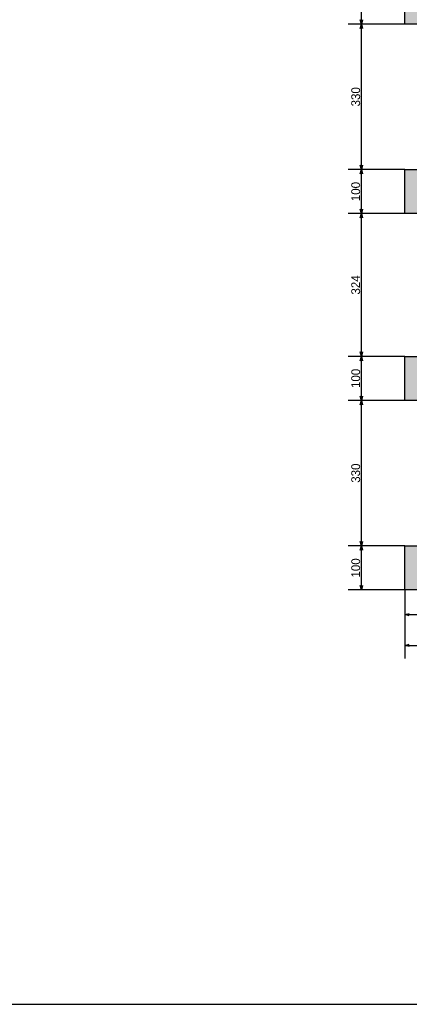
# Model space of a CAD drawing. Header units: millimetres. Extents: x -24 to 384, y -54 to 92.
# Tile 60 of 75: x 228 to 237, y 50 to 72. Entities that reach past the tile are written whole.
import ezdxf

# ---------------------------------------------------------------- set-up
doc = ezdxf.new("R2010")
doc.units = ezdxf.units.MM
doc.styles.add('GULIM', font='Gulim.ttf')
doc.dimstyles.new('GULIM-100', dxfattribs={"dimtxt": 0.2, "dimasz": 0.1, "dimexe": 0.3, "dimexo": 0, "dimgap": 0.025, "dimtad": 1, "dimdec": 1, "dimlfac": 100, "dimzin": 12, "dimdsep": 46, "dimtxsty": 'GULIM', "dimblk": 'OPEN30', "dimcen": 0, "dimclrd": 152, "dimclre": 152, "dimclrt": 152, "dimaunit": 1, "dimadec": 0, "dimazin": 0, "dimtfac": 1.875, "dimtdec": 1, "dimtmove": 2, "dimatfit": 3, "dimldrblk": 'OPEN30', "dimfxl": 0, "dimtolj": 1, "dimtzin": 12, "dimlwd": -1, "dimarcsym": 0})

# ---------------------------------------------------------------- blocks, each defined once
blk = doc.blocks.new('_Open30')
at = {"color": 0, "linetype": 'ByBlock', "lineweight": -2}
for p, q in [((-1, 0.27), (0, 0)), ((0, 0), (-1, -0.27)), ((0, 0), (-1, 0))]:
    blk.add_line(p, q, dxfattribs=at)
blk = doc.blocks.new('*D383')
at = {"color": 152, "lineweight": -2, "transparency": 16777216}
for p, q in [((236.912, 59.402), (236.912, 58.544)), ((237.912, 59.402), (237.912, 58.544))]:
    blk.add_line(p, q, dxfattribs=at)
at = {"color": 152, "transparency": 16777216}
blk.add_line((237.012, 58.844), (237.812, 58.844), dxfattribs=at)
at = {"layer": 'Defpoints', "color": 0, "transparency": 16777216}
for p in [(236.912, 59.402), (237.912, 59.402), (237.912, 58.844)]:
    blk.add_point(p, dxfattribs=at)
at = {"color": 152, "transparency": 16777216, "xscale": 0.1, "yscale": 0.1, "zscale": 0.1, "rotation": 180}
blk.add_blockref('_Open30', (236.912, 58.844), dxfattribs=at)
at = {"color": 152, "transparency": 16777216, "xscale": 0.1, "yscale": 0.1, "zscale": 0.1}
blk.add_blockref('_Open30', (237.912, 58.844), dxfattribs=at)
at = {"color": 152, "transparency": 16777216, "insert": (237.412, 58.972), "char_height": 0.2, "attachment_point": 5, "style": 'GULIM'}
blk.add_mtext('\\A1;100', dxfattribs=at)
blk = doc.blocks.new('*D390')
at = {"color": 152, "lineweight": -2, "transparency": 16777216}
for p, q in [((236.912, 59.402), (236.912, 57.844)), ((246.512, 59.402), (246.512, 57.844))]:
    blk.add_line(p, q, dxfattribs=at)
at = {"color": 152, "transparency": 16777216}
blk.add_line((237.012, 58.144), (246.412, 58.144), dxfattribs=at)
at = {"layer": 'Defpoints', "color": 0, "transparency": 16777216}
for p in [(236.912, 59.402), (246.512, 59.402), (246.512, 58.144)]:
    blk.add_point(p, dxfattribs=at)
at = {"color": 152, "transparency": 16777216, "xscale": 0.1, "yscale": 0.1, "zscale": 0.1, "rotation": 180}
blk.add_blockref('_Open30', (236.912, 58.144), dxfattribs=at)
at = {"color": 152, "transparency": 16777216, "xscale": 0.1, "yscale": 0.1, "zscale": 0.1}
blk.add_blockref('_Open30', (246.512, 58.144), dxfattribs=at)
at = {"color": 152, "transparency": 16777216, "insert": (241.712, 58.272), "char_height": 0.2, "attachment_point": 5, "style": 'GULIM'}
blk.add_mtext('\\A1;960', dxfattribs=at)
blk = doc.blocks.new('*D415')
at = {"color": 152, "lineweight": -2, "transparency": 16777216}
for p, q in [((236.912, 60.402), (235.628, 60.402)), ((236.912, 59.402), (235.628, 59.402))]:
    blk.add_line(p, q, dxfattribs=at)
at = {"color": 152, "transparency": 16777216}
blk.add_line((235.928, 59.502), (235.928, 60.302), dxfattribs=at)
at = {"layer": 'Defpoints', "color": 0, "transparency": 16777216}
for p in [(235.928, 60.402), (236.912, 60.402), (236.912, 59.402)]:
    blk.add_point(p, dxfattribs=at)
at = {"color": 152, "transparency": 16777216, "xscale": 0.1, "yscale": 0.1, "zscale": 0.1}
for p, rotation in [((235.928, 60.402), 90), ((235.928, 59.402), 270)]:
    blk.add_blockref('_Open30', p, dxfattribs=dict(at, rotation=rotation))
at = {"color": 152, "transparency": 16777216, "insert": (235.801, 59.902), "char_height": 0.2, "attachment_point": 5, "rotation": 90, "style": 'GULIM'}
blk.add_mtext('\\A1;100', dxfattribs=at)
blk = doc.blocks.new('*D416')
at = {"color": 152, "lineweight": -2, "transparency": 16777216}
for p, q in [((236.912, 63.702), (235.628, 63.702)), ((236.912, 60.402), (235.628, 60.402))]:
    blk.add_line(p, q, dxfattribs=at)
at = {"color": 152, "transparency": 16777216}
blk.add_line((235.928, 60.502), (235.928, 63.602), dxfattribs=at)
at = {"layer": 'Defpoints', "color": 0, "transparency": 16777216}
for p in [(235.928, 63.702), (236.912, 63.702), (236.912, 60.402)]:
    blk.add_point(p, dxfattribs=at)
at = {"color": 152, "transparency": 16777216, "xscale": 0.1, "yscale": 0.1, "zscale": 0.1}
for p, rotation in [((235.928, 63.702), 90), ((235.928, 60.402), 270)]:
    blk.add_blockref('_Open30', p, dxfattribs=dict(at, rotation=rotation))
at = {"color": 152, "transparency": 16777216, "insert": (235.801, 62.052), "char_height": 0.2, "attachment_point": 5, "rotation": 90, "style": 'GULIM'}
blk.add_mtext('\\A1;330', dxfattribs=at)
blk = doc.blocks.new('*D417')
at = {"color": 152, "lineweight": -2, "transparency": 16777216}
for p, q in [((236.912, 64.702), (235.628, 64.702)), ((236.912, 63.702), (235.628, 63.702))]:
    blk.add_line(p, q, dxfattribs=at)
at = {"color": 152, "transparency": 16777216}
blk.add_line((235.928, 63.802), (235.928, 64.602), dxfattribs=at)
at = {"layer": 'Defpoints', "color": 0, "transparency": 16777216}
for p in [(235.928, 64.702), (236.912, 64.702), (236.912, 63.702)]:
    blk.add_point(p, dxfattribs=at)
at = {"color": 152, "transparency": 16777216, "xscale": 0.1, "yscale": 0.1, "zscale": 0.1}
for p, rotation in [((235.928, 64.702), 90), ((235.928, 63.702), 270)]:
    blk.add_blockref('_Open30', p, dxfattribs=dict(at, rotation=rotation))
at = {"color": 152, "transparency": 16777216, "insert": (235.801, 64.202), "char_height": 0.2, "attachment_point": 5, "rotation": 90, "style": 'GULIM'}
blk.add_mtext('\\A1;100', dxfattribs=at)
blk = doc.blocks.new('*D418')
at = {"color": 152, "lineweight": -2, "transparency": 16777216}
for p, q in [((236.912, 67.942), (235.628, 67.942)), ((236.912, 64.702), (235.628, 64.702))]:
    blk.add_line(p, q, dxfattribs=at)
at = {"color": 152, "transparency": 16777216}
blk.add_line((235.928, 64.802), (235.928, 67.842), dxfattribs=at)
at = {"layer": 'Defpoints', "color": 0, "transparency": 16777216}
for p in [(235.928, 67.942), (236.912, 67.942), (236.912, 64.702)]:
    blk.add_point(p, dxfattribs=at)
at = {"color": 152, "transparency": 16777216, "xscale": 0.1, "yscale": 0.1, "zscale": 0.1}
for p, rotation in [((235.928, 67.942), 90), ((235.928, 64.702), 270)]:
    blk.add_blockref('_Open30', p, dxfattribs=dict(at, rotation=rotation))
at = {"color": 152, "transparency": 16777216, "insert": (235.801, 66.322), "char_height": 0.2, "attachment_point": 5, "rotation": 90, "style": 'GULIM'}
blk.add_mtext('\\A1;324', dxfattribs=at)
blk = doc.blocks.new('*D419')
at = {"color": 152, "lineweight": -2, "transparency": 16777216}
for p, q in [((236.912, 68.942), (235.628, 68.942)), ((236.912, 67.942), (235.628, 67.942))]:
    blk.add_line(p, q, dxfattribs=at)
at = {"color": 152, "transparency": 16777216}
blk.add_line((235.928, 68.042), (235.928, 68.842), dxfattribs=at)
at = {"layer": 'Defpoints', "color": 0, "transparency": 16777216}
for p in [(235.928, 68.942), (236.912, 68.942), (236.912, 67.942)]:
    blk.add_point(p, dxfattribs=at)
at = {"color": 152, "transparency": 16777216, "xscale": 0.1, "yscale": 0.1, "zscale": 0.1}
for p, rotation in [((235.928, 68.942), 90), ((235.928, 67.942), 270)]:
    blk.add_blockref('_Open30', p, dxfattribs=dict(at, rotation=rotation))
at = {"color": 152, "transparency": 16777216, "insert": (235.801, 68.442), "char_height": 0.2, "attachment_point": 5, "rotation": 90, "style": 'GULIM'}
blk.add_mtext('\\A1;100', dxfattribs=at)
blk = doc.blocks.new('*D420')
at = {"color": 152, "lineweight": -2, "transparency": 16777216}
for p, q in [((236.912, 72.242), (235.628, 72.242)), ((236.912, 68.942), (235.628, 68.942))]:
    blk.add_line(p, q, dxfattribs=at)
at = {"color": 152, "transparency": 16777216}
blk.add_line((235.928, 69.042), (235.928, 72.142), dxfattribs=at)
at = {"layer": 'Defpoints', "color": 0, "transparency": 16777216}
for p in [(235.928, 72.242), (236.912, 72.242), (236.912, 68.942)]:
    blk.add_point(p, dxfattribs=at)
at = {"color": 152, "transparency": 16777216, "xscale": 0.1, "yscale": 0.1, "zscale": 0.1}
for p, rotation in [((235.928, 72.242), 90), ((235.928, 68.942), 270)]:
    blk.add_blockref('_Open30', p, dxfattribs=dict(at, rotation=rotation))
at = {"color": 152, "transparency": 16777216, "insert": (235.801, 70.592), "char_height": 0.2, "attachment_point": 5, "rotation": 90, "style": 'GULIM'}
blk.add_mtext('\\A1;330', dxfattribs=at)
blk = doc.blocks.new('*D421')
at = {"color": 152, "lineweight": -2, "transparency": 16777216}
for p, q in [((236.912, 73.242), (235.628, 73.242)), ((236.912, 72.242), (235.628, 72.242))]:
    blk.add_line(p, q, dxfattribs=at)
at = {"color": 152, "transparency": 16777216}
blk.add_line((235.928, 72.342), (235.928, 73.142), dxfattribs=at)
at = {"layer": 'Defpoints', "color": 0, "transparency": 16777216}
for p in [(235.928, 73.242), (236.912, 73.242), (236.912, 72.242)]:
    blk.add_point(p, dxfattribs=at)
at = {"color": 152, "transparency": 16777216, "xscale": 0.1, "yscale": 0.1, "zscale": 0.1}
for p, rotation in [((235.928, 73.242), 90), ((235.928, 72.242), 270)]:
    blk.add_blockref('_Open30', p, dxfattribs=dict(at, rotation=rotation))
at = {"color": 152, "transparency": 16777216, "insert": (235.801, 72.742), "char_height": 0.2, "attachment_point": 5, "rotation": 90, "style": 'GULIM'}
blk.add_mtext('\\A1;100', dxfattribs=at)

msp = doc.modelspace()

# ---------------------------------------------------------------- hatches: boundary and pattern name
h = msp.add_hatch(color=11)
h.dxf.hatch_style = 1
h.paths.add_polyline_path([(202.7422, 83.3116), (237.2822, 83.3116), (237.2822, 74.5716), (202.7422, 74.5716)], flags=16)
h.paths.add_polyline_path([(202.3122, 83.6816), (203.3122, 83.6816), (203.3122, 83.3916), (206.6122, 83.3916), (206.6122, 83.7416), (207.6122, 83.7416), (207.6122, 83.3916), (210.9122, 83.3916), (210.9122, 83.6816), (211.9122, 83.6816), (211.9122, 83.3916), (215.2122, 83.3916), (215.2122, 83.7416), (216.2122, 83.7416), (216.2122, 83.3916), (219.5122, 83.3916), (219.5122, 83.6816), (220.5122, 83.6816), (220.5122, 83.3916), (223.8122, 83.3916), (223.8122, 83.7416), (224.8122, 83.7416), (224.8122, 83.3916), (228.1122, 83.3916), (228.1122, 83.6816), (229.1122, 83.6816), (229.1122, 83.3916), (232.4122, 83.3916), (232.4122, 83.7416), (233.4122, 83.7416), (233.4122, 83.3916), (236.4872, 83.3916), (236.4872, 83.6316), (238.1372, 83.6316), (238.1372, 83.3916), (241.2122, 83.3916), (241.2122, 83.7416), (242.2122, 83.7416), (242.2122, 83.3916), (245.5122, 83.3916), (245.5122, 83.6816), (246.5122, 83.6816), (246.5122, 82.6816), (246.1622, 82.6816), (246.1622, 80.6416), (246.5122, 80.6416), (246.5122, 79.6416), (246.1622, 79.6416), (246.1622, 77.6016), (246.5122, 77.6016), (246.5122, 76.6016), (246.1622, 76.6016), (246.1622, 73.2416), (246.5122, 73.2416), (246.5122, 72.2416), (246.1622, 72.2416), (246.1622, 68.9416), (246.5122, 68.9416), (246.5122, 67.9416), (246.1622, 67.9416), (246.1622, 64.7016), (246.5122, 64.7016), (246.5122, 63.7016), (246.1622, 63.7016), (246.1622, 60.4016), (246.5122, 60.4016), (246.5122, 59.4016), (245.5122, 59.4016), (245.5122, 59.6916), (243.4122, 59.6916), (243.4122, 59.3416), (242.4122, 59.3416), (242.4122, 59.6916), (240.3722, 59.6916), (240.3722, 59.3416), (239.3722, 59.3416), (239.3722, 59.6916), (237.9122, 59.6916), (237.9122, 59.4016), (236.9122, 59.4016), (236.9122, 60.4016), (237.2622, 60.4016), (237.2622, 63.7016), (236.9122, 63.7016), (236.9122, 64.7016), (237.2622, 64.7016), (237.2622, 67.9416), (236.9122, 67.9416), (236.9122, 68.9416), (237.2622, 68.9416), (237.2622, 72.2416), (236.9122, 72.2416), (236.9122, 73.2416), (237.2622, 73.2416), (237.2622, 74.1416), (236.6522, 74.1416), (236.6522, 74.4916), (233.4122, 74.4916), (233.4122, 74.1416), (232.4122, 74.1416), (232.4122, 74.4916), (229.1122, 74.4916), (229.1122, 74.1416), (228.1122, 74.1416), (228.1122, 74.4916), (224.8122, 74.4916), (224.8122, 74.1416), (223.8122, 74.1416), (223.8122, 74.4916), (220.5122, 74.4916), (220.5122, 74.1416), (219.5122, 74.1416), (219.5122, 74.4916), (216.2122, 74.4916), (216.2122, 74.1416), (215.2122, 74.1416), (215.2122, 74.4916), (211.9122, 74.4916), (211.9122, 74.1416), (210.9122, 74.1416), (210.9122, 74.4916), (207.6122, 74.4916), (207.6122, 74.1416), (206.6122, 74.1416), (206.6122, 74.4916), (203.3722, 74.4916), (203.3722, 74.1416), (202.3722, 74.1416), (202.3722, 75.1416), (202.6622, 75.1416), (202.6622, 76.6016), (202.3122, 76.6016), (202.3122, 77.6016), (202.6622, 77.6016), (202.6622, 79.6416), (202.3122, 79.6416), (202.3122, 80.6416), (202.6622, 80.6416), (202.6622, 82.6816), (202.3122, 82.6816)])
h.paths.add_polyline_path([(237.3422, 83.3116), (246.0822, 83.3116), (246.0822, 59.7716), (237.3422, 59.7716)], flags=16)

# ---------------------------------------------------------------- linework, layer by layer
msp.add_lwpolyline([(195, 50), (254.4, 50), (254.4, 92), (195, 92)], close=True)
at = {"color": 2}
for points in [[(237.2622, 72.2416), (236.9122, 72.2416), (236.9122, 73.2416)], [(237.2622, 67.9416), (236.9122, 67.9416), (236.9122, 68.9416), (237.2622, 68.9416)], [(237.2622, 63.7016), (236.9122, 63.7016), (236.9122, 64.7016), (237.2622, 64.7016)], [(237.9122, 59.4016), (236.9122, 59.4016), (236.9122, 60.4016), (237.2622, 60.4016)]]:
    msp.add_lwpolyline(points, dxfattribs=at)

# ---------------------------------------------------------------- dimensions: what is measured, and where the dimension line sits
for base, p1, p2, picture, middle in [((235.9285, 73.2416), (236.9122, 72.2416), (236.9122, 73.2416), '*D421', (235.8007, 72.7416)), ((235.9285, 72.2416), (236.9122, 68.9416), (236.9122, 72.2416), '*D420', (235.8009, 70.5916)), ((235.9285, 68.9416), (236.9122, 67.9416), (236.9122, 68.9416), '*D419', (235.8007, 68.4416)), ((235.9285, 67.9416), (236.9122, 64.7016), (236.9122, 67.9416), '*D418', (235.8008, 66.3216)), ((235.9285, 64.7016), (236.9122, 63.7016), (236.9122, 64.7016), '*D417', (235.8007, 64.2016)), ((235.9285, 63.7016), (236.9122, 60.4016), (236.9122, 63.7016), '*D416', (235.8009, 62.0516)), ((235.9285, 60.4016), (236.9122, 59.4016), (236.9122, 60.4016), '*D415', (235.8007, 59.9016))]:
    dim = msp.add_linear_dim(base=base, p1=p1, p2=p2, angle=270, dimstyle='GULIM-100')
    dim.commit()
    dim.dimension.update_dxf_attribs({"geometry": picture, "text_midpoint": middle})
for base, p2, picture, middle in [((237.9122, 58.8441), (237.9122, 59.4016), '*D383', (237.4122, 58.9719)), ((246.5122, 58.1441), (246.5122, 59.4016), '*D390', (241.7122, 58.2716))]:
    dim = msp.add_linear_dim(base=base, p1=(236.9122, 59.4016), p2=p2, dimstyle='GULIM-100')
    dim.commit()
    dim.dimension.update_dxf_attribs({"geometry": picture, "text_midpoint": middle})

doc.saveas('drawing.dxf')
